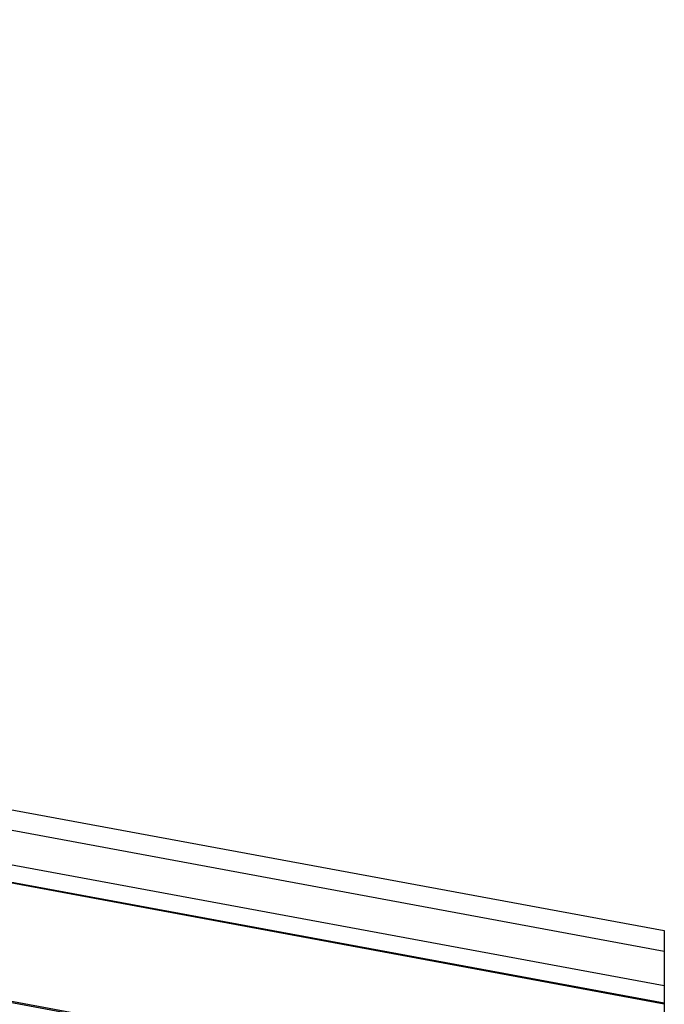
# Model space of a CAD drawing. Header units: millimetres. Extents: x -74465 to -41950, y 1470 to 14690.
# Tile 86 of 132: x -61659 to -60727, y 10999 to 12423. Entities that reach past the tile are written whole.
import ezdxf

# ---------------------------------------------------------------- set-up
doc = ezdxf.new("R2010")
doc.units = ezdxf.units.MM
doc.header["$LTSCALE"] = 0.5
doc.header["$MEASUREMENT"] = 0
doc.linetypes.add('PLINE', pattern=[0])
for name, color, linetype in [('232- Ikke-bærende yttervegger(Nye konstruksjoner)', 7, 'Continuous'), ('262- Taktekking (Skravur)(Nye konstruksjoner)', 7, 'Continuous'), ('262- Taktekking(Nye konstruksjoner)', 7, 'Continuous'), ('265- Gesimser_ takrenner og nedløp(Nye konstruksjoner)', 7, 'Continuous')]:
    doc.layers.add(name, color=color, linetype=linetype)

msp = doc.modelspace()

# ---------------------------------------------------------------- hatches: boundary and pattern name
at = {"layer": '262- Taktekking (Skravur)(Nye konstruksjoner)', "linetype": 'Continuous'}
msp.add_hatch(color=256, dxfattribs=at).paths.add_polyline_path([(-67556.6, 12092.3), (-60906.6, 10859.8), (-60906.6, 10861.8), (-67556.6, 12094.3)])

# ---------------------------------------------------------------- linework, layer by layer
at = {"layer": '232- Ikke-bærende yttervegger(Nye konstruksjoner)', "linetype": 'PLINE'}
msp.add_line((-60726.6, 10999.5), (-60726.6, 10920.1), dxfattribs=at)
at = {"layer": '262- Taktekking(Nye konstruksjoner)', "linetype": 'PLINE'}
for p, q in [((-67576.6, 12098), (-60906.6, 10861.8)), ((-67576.6, 12096), (-60906.6, 10859.8))]:
    msp.add_line(p, q, dxfattribs=at)
at = {"layer": '265- Gesimser_ takrenner og nedløp(Nye konstruksjoner)', "linetype": 'PLINE'}
for p, q in [((-67835.4, 12423.1), (-60726.6, 11105.5)), ((-60726.6, 11075.4), (-67541.4, 12338.5)), ((-60726.6, 11025.5), (-67550.4, 12290.2)), ((-67530.4, 12261.9), (-60726.6, 11000.9)), ((-67531.4, 12260.7), (-60726.6, 10999.5)), ((-60726.6, 11105.5), (-60726.6, 11075.4)), ((-60726.6, 11075.4), (-60726.6, 11025.5)), ((-60726.6, 11025.5), (-60726.6, 11000.9)), ((-60726.6, 11000.9), (-60726.6, 10999.5))]:
    msp.add_line(p, q, dxfattribs=at)

doc.saveas('drawing.dxf')
